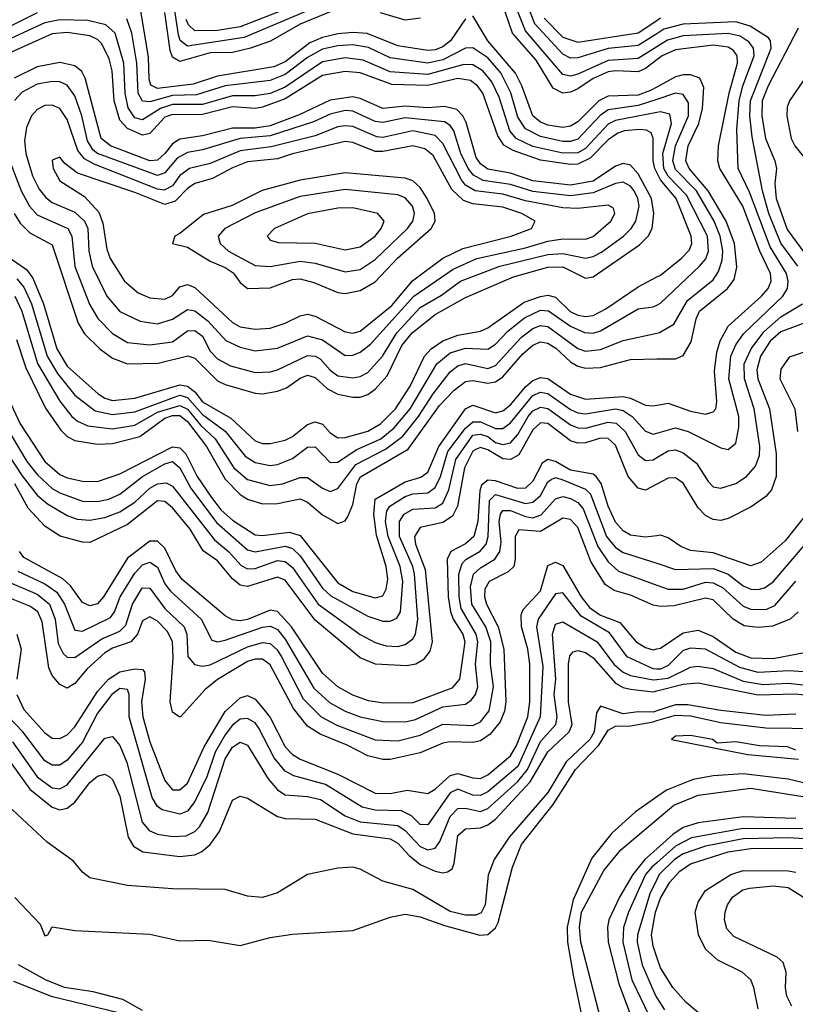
# Model space of a CAD drawing. Header units: inches. Extents: x 884549 to 1028252, y 526810 to 653624.
# Tile 239 of 256: x 908303 to 910369, y 601605 to 604226. Entities that reach past the tile are written whole.
import ezdxf

# ---------------------------------------------------------------- set-up
doc = ezdxf.new("R2010")
doc.units = ezdxf.units.IN
doc.header["$MEASUREMENT"] = 0
doc.layers.add('A9600', color=7, linetype='Continuous')
doc.layers.add('A9610', color=7, linetype='Continuous')

msp = doc.modelspace()

# ---------------------------------------------------------------- linework, layer by layer
at = {"layer": 'A9600', "color": 5}
for points, elevation in [([(910000, 604188.8), (909950, 604157), (909870, 604149.3), (909790, 604124.3), (909770, 604123.6), (909750, 604134.5), (909675, 604215), (909635.8, 604315.8)], 2640), ([(909130, 604275.2), (908901.1, 604179), (908750, 604155.4), (908730.8, 604170.8), (908726.1, 604186.1), (908710, 604292.2)], 2660), ([(910000, 604153.5), (909950, 604122.7), (909870, 604117.7), (909790, 604081.1), (909770, 604075.3), (909750, 604080.5), (909650, 604196.7), (909606.5, 604306.5)], 2660), ([(909050, 604269), (908890, 604207.4), (908830, 604197.5), (908770, 604196.5), (908752.6, 604212.6), (908746.7, 604226.7)], 2640), ([(910000, 604118.9), (909970, 604096), (909950, 604087), (909890, 604090.3), (909870, 604087), (909830.3, 604069.7), (909790, 604042.2), (909770, 604032.7), (909749.8, 604030), (909723.9, 604043.9), (909678.4, 604118.4), (909615.3, 604190), (909588.4, 604270)], 2680), ([(908350, 604244.5), (908270, 604204.2)], 2740), ([(909490, 604228.7), (909450.3, 604169.7), (909430, 604153.7), (909410, 604145.5), (909390, 604143.7), (909310, 604156.5), (909228.9, 604188.9), (909190, 604192.1), (909150, 604188.2), (909110, 604178.3), (909076, 604164), (909010, 604114), (908979.7, 604100.3), (908830, 604075.8), (908765.5, 604054.5), (908670, 604043.2), (908652, 604051.9), (908647.6, 604067.6), (908646, 604126), (908625.4, 604250)], 2720), ([(909130, 604246.8), (909050, 604214.4), (908970.7, 604169.3), (908918.2, 604150), (908870, 604139), (908810, 604137.5), (908730, 604114.8), (908710, 604126.3), (908704.1, 604144.1), (908690, 604245)], 2680), ([(909370.8, 604230), (909330, 604224.5), (909264.4, 604244.4)], 2680), ([(910000, 604046.7), (909982.8, 604037.2), (909950, 604024.9), (909870, 604022.8), (909845.6, 604010), (909790, 603954.4), (909770, 603943), (909750, 603939.3), (909710, 603945), (909690, 603953.3), (909669.7, 603970), (909640.6, 604050), (909623.4, 604083.4), (909550, 604170), (909510, 604236)], 2720), ([(910000, 603978.8), (909890, 603957.9), (909870, 603948.1), (909810, 603883.4), (909790, 603871.8), (909750, 603870.9), (909670, 603888.3), (909625.5, 603910), (909608.6, 603930), (909579.8, 604019.8), (909560.5, 604060.4), (909537, 604090), (909510, 604106.1), (909486.4, 604106.4), (909390, 604080.1), (909290, 604087.6), (909218.2, 604118.2), (909170, 604124.4), (909110, 604113.8), (909010, 604046.6), (908970, 604029.6), (908930, 604023.5), (908870, 604023.5), (908790, 604000.2), (908710, 604000.3), (908677.8, 603990), (908630, 603959.1), (908610, 603965), (908591.6, 603991.6), (908584.2, 604030), (908580.8, 604110), (908557.1, 604190), (908532.5, 604212.5), (908484.2, 604224.2), (908410, 604225.7), (908370, 604217.3), (908200, 604140)], 2760), ([(910000, 604013.8), (909950, 603997.5), (909870, 603986.2), (909848.7, 603971.3), (909790, 603907.7), (909770, 603901.6), (909750, 603901.8), (909690, 603914.7), (909650, 603935.4), (909630, 603966.3), (909611.5, 604031.5), (909584.5, 604084.5), (909550, 604124.4), (909510, 604151.1), (909490, 604150.5), (909430, 604119.1), (909390, 604110.3), (909290, 604124.7), (909232.3, 604152.3), (909190, 604158.9), (909150, 604156.8), (909110, 604147.5), (909070, 604125.5), (909010, 604079.8), (908970, 604064), (908850, 604049.8), (908774.2, 604025.8), (908710, 604024.2), (908650, 604007.8), (908630, 604009.2), (908618.5, 604030), (908615.4, 604110), (908601.7, 604190), (908588.6, 604228.6)], 2740), ([(909700.1, 604230), (909750, 604179.6), (909790, 604166.5), (909950, 604190.7), (910000, 604223.9)], 2620), ([(910000, 603819), (909994.4, 603830), (909989.8, 603850.2), (909990.5, 603910.5), (909984.7, 603924.7), (909972.3, 603932.3), (909953.6, 603933.6), (909913.6, 603930), (909896.2, 603923.8), (909870, 603906), (909822.3, 603857.7), (909790, 603841.7), (909770, 603840.1), (909690, 603852.3), (909617.5, 603877.5), (909592.4, 603892.4), (909576.7, 603916.7), (909536.5, 604030), (909522.1, 604050), (909503.8, 604063.8), (909470, 604069.1), (909390, 604050.4), (909293.8, 604053.8), (909210, 604084.8), (909170, 604087.9), (909110, 604077.4), (909010, 604014.9), (908950, 603992.8), (908930, 603989.8), (908870, 603994), (908790, 603973.2), (908707.1, 603972.9), (908690, 603966.5), (908650, 603922.8), (908630, 603918.2), (908590, 603936), (908570, 603958.3), (908554.9, 604010), (908549.6, 604090), (908541.6, 604121.6), (908521.5, 604161.5), (908510, 604173.4), (908490, 604183.4), (908430, 604191.5), (908390, 604188), (908239, 604121)], 2780), ([(908288.8, 603710), (908304.1, 603684.1), (908330, 603658.7), (908390, 603626.8), (908458.5, 603418.5), (908476.1, 603390), (908516.4, 603350), (908550, 603325.4), (908590, 603310), (908671.9, 603311.9), (908750.8, 603330.8), (908770, 603324.8), (908830, 603264.6), (908850, 603254.8), (908930, 603232.2), (908950, 603230.3), (908990, 603236.7), (909014.1, 603245.9), (909050, 603271.3), (909070, 603279.8), (909090, 603273.9), (909123.2, 603243.2), (909150, 603229.4), (909190, 603220.9), (909210, 603221.2), (909230, 603227.8), (909250, 603242.1), (909282.2, 603277.8), (909321.1, 603358.9), (909348, 603392), (909410, 603441.2), (909490, 603486.5), (909618.3, 603541.7), (909710, 603566.8), (909750, 603567.8), (909810, 603537.8), (909830, 603541.6), (909953.6, 603626.4), (909976.9, 603650), (909987.6, 603670), (909992.4, 603710), (909986, 603750), (909950, 603815.3), (909930, 603838.4), (909910, 603843.1), (909890, 603835.8), (909830, 603796.3), (909770, 603785.2), (909670, 603796.9), (909610, 603817.1), (909550, 603827.7), (909530, 603842.2), (909519.1, 603859.1), (909492, 603952.1), (909483.2, 603970), (909467.2, 603987.2), (909434.6, 603994.6), (909390, 603991.2), (909330, 603995.4), (909270, 603990), (909210, 604016.6), (909190, 604020.6), (909130, 604012), (909047.1, 603972.9), (908970, 603943.9), (908930, 603937.3), (908870, 603937), (908790, 603916.8), (908730, 603907.6), (908710, 603895.7), (908690, 603869.7), (908670, 603852.5), (908650, 603850), (908545.1, 603890), (908519.8, 603910), (908477.1, 604070), (908468.2, 604088.2), (908450, 604103.1), (908410, 604111.7), (908350, 604100.6), (908288.8, 604070)], 2820), ([(908268.9, 603870), (908307, 603770), (908329.2, 603729.2), (908350, 603706.8), (908431.4, 603670), (908442.3, 603650), (908450, 603568.6), (908488.6, 603468.6), (908510.8, 603430.8), (908550, 603390.4), (908590, 603367), (908650, 603360.4), (908710, 603368.1), (908750, 603398.1), (908770, 603398.5), (908790, 603383.4), (908810, 603343.9), (908830, 603322.9), (908864.4, 603304.4), (908930, 603286.4), (908970, 603288.2), (908990, 603294), (909070, 603331.8), (909090, 603330.5), (909103.1, 603323.1), (909130, 603292.6), (909150, 603277.6), (909190, 603272.6), (909210, 603276.2), (909230, 603286.6), (909269.5, 603330.5), (909307.2, 603392.8), (909370, 603459.9), (909426.9, 603493.1), (909476.7, 603530), (909581.4, 603570), (909710, 603601), (909750, 603603.8), (909810, 603591.5), (909830, 603595.2), (909852.8, 603607.2), (909911.4, 603650), (909931.8, 603670), (909944, 603690), (909953.1, 603730), (909949.5, 603750), (909939.2, 603770), (909930, 603782.7), (909910, 603793.6), (909890, 603790.2), (909830, 603765.5), (909770, 603756.9), (909670, 603768.4), (909610, 603787.4), (909537.5, 603797.5), (909511.9, 603811.9), (909497.5, 603830), (909478.2, 603870), (909459.1, 603930), (909450, 603944.6), (909434.5, 603954.5), (909330, 603965), (909270, 603952.3), (909250, 603955.1), (909190, 603982.9), (909170, 603983.9), (909130, 603974.4), (909085.6, 603954.4), (908970, 603916.8), (908890, 603909.8), (908790, 603879.4), (908750, 603872.3), (908722.9, 603857.1), (908690, 603818), (908670, 603811.5), (908510.3, 603870), (908499.1, 603879.1), (908483.8, 603903.8), (908468.3, 603970), (908450, 604023.1), (908430, 604051.3), (908410, 604060.4), (908390, 604061.9), (908350, 604054.2), (908310, 604032.8), (908289, 604011)], 2840), ([(908270, 603596.8), (908320.9, 603560.9), (908338.1, 603538.1), (908366.4, 603470), (908401.9, 603350), (908430, 603303.7), (908512.3, 603230), (908530, 603218.5), (908550, 603212.7), (908610, 603218.2), (908730, 603254.1), (908750, 603250.4), (908770, 603235.6), (908790, 603209.1), (908865, 603165), (908930, 603104.5), (908950, 603097.6), (908970, 603097.4), (909010, 603106.7), (909030, 603116.4), (909070, 603148.3), (909090, 603155.5), (909110, 603149.7), (909130, 603126.2), (909150, 603113.2), (909170, 603113.6), (909230, 603130.5), (909263.9, 603150), (909304.2, 603190), (909343.3, 603250), (909380.8, 603330), (909398.7, 603350), (909430, 603371.2), (909470, 603386.3), (909530, 603397), (909550, 603405.3), (909646.3, 603473.7), (909690, 603489.1), (909710, 603492.5), (909730, 603487.6), (909769.5, 603449.5), (909790, 603439.3), (909810, 603435.9), (909830, 603438.6), (909863.8, 603456.2), (909950, 603514.6), (910000, 603541.1)], 2780), ([(908295.8, 603535.8), (908314.1, 603514.1), (908334.2, 603470), (908375.9, 603330), (908404.1, 603284.1), (908450, 603226.7), (908504.5, 603184.5), (908550, 603174.7), (908610, 603181.8), (908730, 603226.3), (908750, 603220), (908790, 603175.2), (908850, 603130.7), (908904, 603064), (908930, 603047.4), (908970, 603039.5), (908990, 603041.6), (909030, 603057.7), (909070, 603087.6), (909090, 603088.9), (909130, 603046.9), (909150, 603047.7), (909198.9, 603081.1), (909264.5, 603110), (909300.6, 603139.4), (909342.7, 603190), (909413.7, 603310), (909450, 603339.2), (909490, 603351.7), (909550, 603348.9), (909570, 603361.8), (909603.4, 603396.6), (909647.6, 603432.4), (909690, 603452.4), (909711.3, 603451.3), (909770, 603409.8), (909807, 603393), (909830, 603391.6), (909850, 603397.4), (909950, 603456), (909990, 603461.6), (910000, 603466.3)], 2760), ([(908290.2, 603490), (908309.2, 603450), (908350.6, 603310.6), (908410.2, 603210.2), (908442, 603170), (908457.3, 603157.3), (908485, 603145), (908550, 603136.4), (908610, 603147), (908670, 603181), (908730, 603198.6), (908750, 603189.1), (908785.9, 603145.9), (908823.8, 603110), (908873, 603033), (908910, 603002.1), (908970, 602985.6), (909002.8, 602990), (909050, 603007.3), (909070, 603007.2), (909110, 602978.7), (909130, 602970.1), (909150, 602978), (909198.4, 603041.6), (909277.5, 603082.5), (909323.1, 603116.9), (909365.5, 603170), (909404.2, 603230), (909450, 603288.4), (909470, 603304.6), (909490, 603311), (909550, 603297.1), (909570, 603305.1), (909639.3, 603380.7), (909670, 603403.5), (909690, 603411.8), (909710, 603408.9), (909790, 603350.3), (909810, 603343.5), (909850, 603347.6), (909910, 603372.3), (910000, 603391.7)], 2740), ([(908294.7, 603374.7), (908319.4, 603299.4), (908371.9, 603191.9), (908412.9, 603132.9), (908430, 603116.2), (908450, 603105.9), (908510, 603095.9), (908550, 603097.7), (908623.3, 603116.7), (908690, 603165.3), (908710, 603172), (908730, 603172.1), (908750, 603156.6), (908800.3, 603090), (908850, 603003.2), (908890, 602961.8), (908910, 602949.4), (908950, 602937.2), (908990, 602937.7), (909050, 602950.1), (909070, 602941.9), (909110, 602908), (909150, 602884.9), (909170, 602891.9), (909176.7, 602903.3), (909190, 602935), (909201.3, 602990), (909211.2, 603008.8), (909337.4, 603082.6), (909421.3, 603198.7), (909459.8, 603240.2), (909490, 603262.9), (909510, 603265.3), (909550, 603258.8), (909570, 603261.7), (909590, 603275.4), (909643.5, 603336.5), (909670, 603360), (909690, 603368), (909710, 603364.9), (909731.4, 603351.4), (909770, 603315.6), (909790, 603303.3), (909810, 603298), (909850, 603300.2), (909930, 603321.7), (910000, 603322.8)], 2720), ([(908248.6, 603268.6), (908304, 603150), (908369.8, 603050), (908410, 603015.3), (908430, 603006.3), (908470, 602997.6), (908510, 602996.9), (908570, 603017.4), (908710, 603089.3), (908730, 603086.2), (908745.6, 603070), (908775.6, 603010), (908813.8, 602953.8), (908840, 602920), (908870, 602893.3), (908930, 602854.9), (908950, 602853.1), (909021.9, 602861.9), (909050, 602853), (909150, 602726.5), (909190, 602703.5), (909250, 602686.6), (909270, 602692.1), (909279.1, 602710), (909283.2, 602736.8), (909279, 602770), (909253.7, 602853.7), (909246.5, 602910), (909250.1, 602949.9), (909330, 602996), (909371.6, 603008.4), (909390, 603021.2), (909419, 603090), (909490, 603190.4), (909510, 603199.7), (909570, 603179.3), (909590, 603184.8), (909610, 603200.9), (909650.8, 603249.2), (909670, 603265.3), (909690, 603273.9), (909710, 603270.8), (909770, 603229.2), (909810, 603216.1), (909910, 603222.6), (909930, 603218.3), (909970, 603199.6), (909990, 603198.4), (910000, 603200.2)], 2680), ([(908237.8, 603190), (908322, 603050), (908350, 603015.6), (908390, 602978.4), (908410, 602966.7), (908470, 602944.7), (908510, 602943.2), (908540.6, 602950), (908570, 602963), (908630, 603010), (908690, 603044.1), (908710.3, 603050.3), (908730, 603032.6), (908758.7, 602978.7), (908827.1, 602887.1), (908910, 602815.1), (908930, 602809.8), (909010, 602824.8), (909030, 602818.5), (909050, 602798.5), (909110, 602712.7), (909132.1, 602692.1), (909230, 602637.9), (909270, 602625), (909290, 602625.2), (909307.3, 602632.7), (909317.4, 602650), (909323.8, 602730), (909316.6, 602770), (909284.5, 602850), (909277.5, 602890), (909281.1, 602918.9), (909288.9, 602931.1), (909330, 602956.5), (909350, 602963.4), (909390, 602966.7), (909410, 602980.4), (909424, 603010), (909443.5, 603076.5), (909490, 603138.5), (909510, 603155.3), (909530, 603155.1), (909570, 603137.8), (909590, 603138.1), (909610, 603153.2), (909670, 603225.9), (909690, 603234.1), (909710, 603231.2), (909770, 603188), (909790, 603179.1), (909810, 603176.6), (909889.7, 603189.7), (909910, 603185.5), (909934, 603170), (909970, 603130.5), (909990, 603122.2), (910000, 603125)], 2660), ([(908210, 603162.1), (908310, 603011.9), (908350, 602960.4), (908377.1, 602937.1), (908430, 602905.8), (908456.1, 602896.1), (908490, 602894), (908530, 602901.2), (908570, 602915.7), (908610, 602941.2), (908650, 602979), (908670, 602990.3), (908693.1, 602993.1), (908710, 602984.5), (908821.6, 602841.6), (908859.2, 602810), (908893.3, 602773.3), (908910, 602764.5), (908930, 602765.4), (908990, 602786.5), (909010, 602783.3), (909030, 602767.8), (909097.6, 602670), (909210, 602589.4), (909250, 602568.2), (909279.3, 602559.3), (909310, 602557.5), (909330, 602563), (909350, 602578.1), (909357.6, 602590), (909363.7, 602630), (909354.4, 602750), (909350.2, 602770.2), (909314.6, 602850), (909314.2, 602890), (909326.9, 602910), (909350, 602923.1), (909410, 602926.2), (909430, 602938.9), (909445.8, 602974.2), (909464.5, 603055.5), (909510, 603119.6), (909530, 603122.8), (909550, 603116.6), (909570, 603100.7), (909590, 603095.1), (909610, 603099.6), (909630, 603121.5), (909657, 603170), (909670, 603184.7), (909690, 603194.6), (909710, 603190.9), (909770, 603147.5), (909790, 603139.2), (909810, 603138.2), (909870, 603154.8), (909891.9, 603151.9), (909915.4, 603130), (909950, 603067.4), (909970, 603052.6), (909990, 603054.4), (910000, 603060.4)], 2640), ([(910000, 602989.6), (909970, 602973.6), (909950, 602979), (909923.7, 603010), (909890, 603093.5), (909870, 603111.5), (909850, 603111.7), (909810, 603099.4), (909790, 603098.4), (909770, 603104.7), (909710, 603151), (909690, 603152.4), (909670, 603134.2), (909632.1, 603067.9), (909610, 603055.1), (909590, 603056.8), (909550, 603080.8), (909530, 603087.4), (909518.1, 603081.9), (909510, 603077.4), (909487.4, 603032.6), (909468.7, 602931.3), (909456, 602904), (909430, 602887.3), (909370, 602874.5), (909354.7, 602850), (909357.4, 602830), (909382.8, 602762.8), (909401.3, 602570), (909395.1, 602544.9), (909378.1, 602521.9), (909357.8, 602510), (909333.9, 602506.1), (909250.7, 602510.7), (909210, 602526.8), (909090, 602627.5), (909010, 602733.7), (908990, 602742), (908910, 602717.1), (908890, 602720.9), (908870, 602737.7), (908830, 602785.3), (908792, 602812), (908757.1, 602870), (908710, 602926.3), (908690, 602943.1), (908670, 602945), (908590, 602882.4), (908490, 602833.9), (908470, 602835), (908410.8, 602850.8), (908370, 602877.3), (908325.3, 602925.3), (908290.5, 602990)], 2620), ([(910000, 602852.2), (909970, 602848.8), (909930, 602854), (909910, 602865.3), (909890, 602888.3), (909870, 602931.1), (909851.6, 602991.6), (909838.5, 603010), (909830, 603016.2), (909770, 603026.6), (909730, 603049.5), (909710, 603055.4), (909694.7, 603045.3), (909670, 602997.5), (909650, 602979.3), (909630, 602977.8), (909570, 602998.4), (909550, 603000.1), (909533.4, 602986.6), (909528.2, 602971.8), (909523.6, 602890), (909512.3, 602850), (909490, 602830.3), (909451.3, 602810), (909441.3, 602790), (909444.4, 602690), (909450.2, 602650.2), (909457.9, 602630), (909483.4, 602590), (909488.3, 602570), (909474.8, 602470), (909453.7, 602446.3), (909350, 602407.3), (909273.3, 602406.7), (909232.5, 602412.5), (909190, 602427.7), (909150.2, 602450.2), (909110, 602486.4), (909027.1, 602610), (908990, 602650.7), (908970, 602654), (908910, 602628.9), (908890, 602625.7), (908870, 602628.2), (908850, 602638.6), (908735.7, 602735.7), (908719.1, 602759.1), (908690, 602819.2), (908670, 602838.2), (908650, 602837.4), (908590, 602792.6), (908526.7, 602690), (908510, 602670.8), (908490, 602665.6), (908470, 602674.3), (908438.5, 602718.5), (908417.8, 602737.8), (908314.3, 602794.2), (908302.5, 602810)], 2580), ([(908298.3, 602758.3), (908370, 602724.4), (908401.6, 602701.6), (908422.2, 602670), (908450, 602601.2), (908470, 602598.1), (908545.2, 602634.8), (908555.9, 602650), (908570.8, 602690), (908610, 602752.4), (908630, 602775.1), (908650, 602781.9), (908670, 602768.3), (908690, 602723.9), (908704.4, 602704.4), (908786.1, 602630), (908814.6, 602574.6), (908829.5, 602569.5), (908850, 602573.8), (908950, 602608.8), (908971.3, 602611.3), (908990, 602602.5), (909010, 602577.2), (909086.1, 602446.1), (909128.6, 602408.6), (909170, 602385.2), (909210, 602369.8), (909270, 602357.4), (909330, 602356.7), (909356.9, 602363.1), (909430, 602396.8), (909490, 602403.9), (909505.9, 602414.1), (909517.2, 602430), (909522.9, 602450), (909516.6, 602510), (909523.4, 602570), (909519.1, 602590), (909478.5, 602658.5), (909473.2, 602690), (909472.5, 602750), (909481.4, 602778.6), (909491, 602789), (909529.2, 602810.8), (909545.4, 602830), (909551.1, 602850), (909554.1, 602945.9), (909570, 602961.9), (909650, 602938.4), (909670, 602941.3), (909690, 602959.3), (909710, 602995.4), (909718.3, 603001.7), (909730, 603007.3), (909750, 603001.2), (909810, 602975.9), (909823.3, 602963.3), (909866.1, 602850), (909890, 602821.1), (909910, 602807.7), (910000, 602778.8)], 2560), ([(908270.6, 602730.6), (908350, 602696.3), (908382.2, 602670), (908397.4, 602630), (908405.5, 602565.5), (908418.8, 602538.8), (908430, 602528.6), (908450, 602528.5), (908522.1, 602577.9), (908570, 602598.4), (908585.6, 602614.4), (908603.2, 602670), (908627.2, 602710), (908630, 602713.7), (908650, 602712.6), (908690, 602658.3), (908741, 602610), (908748, 602590), (908750.5, 602530.5), (908769.1, 602509.1), (908790, 602505.2), (908810, 602509), (908910, 602556.1), (908950, 602568.1), (908970, 602565.2), (908988.4, 602548.4), (909000.1, 602530), (909058.1, 602418.1), (909105.8, 602370), (909147.9, 602347.9), (909250, 602309.3), (909310, 602306), (909370, 602321), (909430, 602350.8), (909510, 602346.8), (909530, 602356.5), (909553.5, 602386.5), (909565, 602450), (909556.6, 602510), (909557.5, 602570), (909544.7, 602610), (909507.6, 602670), (909504.1, 602715.9), (909511.6, 602750), (909530, 602766.8), (909568.2, 602790), (909581.4, 602810), (909585.2, 602834.8), (909580, 602890), (909583.2, 602910), (909590, 602919.6), (909610, 602919.7), (909650, 602903.3), (909670, 602900.1), (909692.1, 602907.9), (909730, 602950.4), (909750, 602956.7), (909770, 602951.3), (909790, 602940.7), (909804.2, 602924.2), (909843.2, 602823.2), (909870, 602783.2), (909897.6, 602757.6), (910000, 602720.9)], 2540), ([(910000, 602665.3), (909990, 602667.1), (909930, 602694), (909886.5, 602706.5), (909862.7, 602722.7), (909824, 602784), (909790, 602873.8), (909770, 602895.8), (909750, 602899.3), (909690, 602863.7), (909632.3, 602867.7), (909622.4, 602850), (909623.1, 602790), (909618.7, 602770), (909603.9, 602756.1), (909553.3, 602730), (909542.3, 602710), (909541.4, 602690), (909546.5, 602670), (909577.2, 602610), (909592.5, 602550), (909598, 602410), (909594.7, 602385.3), (909583, 602357), (909556, 602324), (909530, 602306.3), (909510, 602301.4), (909450, 602303.4), (909430, 602299.8), (909370, 602274.5), (909290, 602256.7), (909270, 602256.6), (909230, 602266.7), (909175.1, 602295.1), (909103.7, 602323.7), (909070, 602345.1), (909032.6, 602392.7), (908970, 602508.7), (908950, 602523.6), (908930, 602523.9), (908910, 602517.6), (908830.1, 602469.9), (908797.3, 602442.7), (908731.2, 602370), (908727.4, 602370), (908710, 602382.8), (908704, 602410), (908711.9, 602528.1), (908710.2, 602570.2), (908697.2, 602597.2), (908670, 602624.6), (908650, 602636.4), (908630, 602625.4), (908617, 602590), (908598.7, 602570), (908550, 602552.6), (908530, 602540.9), (908482.5, 602497.5), (908450, 602458.6), (908430, 602446.2), (908410, 602456), (908390, 602479.8), (908380.6, 602500.6), (908362.9, 602622.9), (908351.6, 602650), (908330, 602665.1), (908254.5, 602694.5)], 2520), ([(908295.9, 602430), (908313.9, 602390), (908370, 602327.9), (908390, 602313.6), (908410, 602312.4), (908430, 602322.5), (908450, 602343.1), (908510, 602437.3), (908540, 602470), (908570, 602489.7), (908610, 602497.9), (908630, 602496.5), (908635.8, 602490), (908637.6, 602470), (908627.9, 602410), (908631.1, 602370), (908650, 602303.8), (908690, 602200.5), (908710, 602175.4), (908730, 602175.5), (908750, 602193.3), (908794.5, 602290), (908850, 602384.2), (908890, 602420.7), (908910, 602426.8), (908930, 602417.4), (908950, 602393.7), (908970, 602368.6), (909010, 602290.7), (909030, 602270.1), (909050, 602257.3), (909150, 602217.3), (909250, 602167.3), (909290, 602165.6), (909335.3, 602175.3), (909390, 602165.8), (909410, 602177.7), (909450, 602213.9), (909470, 602219.7), (909510, 602207.7), (909530, 602206.3), (909550, 602216), (909610, 602266.5), (909625.8, 602294.2), (909656.1, 602370), (909661.5, 602410), (909661.5, 602510), (909656.5, 602550), (909639.7, 602610), (909638.5, 602641.5), (909643.7, 602656.3), (909690, 602705.6), (909710, 602772.9), (909730, 602781.5), (909750, 602773.1), (909798.3, 602690), (909820.7, 602660.8), (909850, 602641.2), (909901.5, 602621.5), (909945.3, 602570), (909970, 602554.6), (909990, 602548.6), (910000, 602550.9)], 2480), ([(910000, 602497.2), (909990, 602497.6), (909921.3, 602530), (909873.8, 602593.8), (909798.5, 602638.5), (909750, 602700.3), (909730, 602697.3), (909684.1, 602630), (909679.7, 602610), (909696.2, 602503.8), (909689.6, 602370), (909630, 602237.8), (909550, 602170.5), (909530, 602160.9), (909510, 602161.5), (909470, 602177.2), (909450, 602167.9), (909390, 602082.5), (909370, 602083.4), (909346.4, 602106.4), (909319.8, 602119.8), (909250, 602121.7), (909215, 602130), (909117.7, 602190), (909032.9, 602212.9), (909010, 602225.9), (908980.7, 602260.7), (908940.4, 602340.4), (908930, 602353.8), (908910, 602365.6), (908890, 602363.9), (908870, 602347.7), (908850, 602321.9), (908823.9, 602276.1), (908801.8, 602210), (908770, 602144.5), (908750, 602118.7), (908729.2, 602110.8), (908682.2, 602122.2), (908670, 602131), (908655.6, 602155.6), (908595, 602370), (908594.3, 602430), (908590, 602442.8), (908570, 602445.7), (908548.9, 602430), (908510, 602379.5), (908470, 602302.6), (908430, 602254.8), (908410, 602241.7), (908390, 602241.8), (908370, 602252.9), (908311.9, 602330), (908273.6, 602370)], 2460), ([(908283.6, 602303.6), (908350, 602210.4), (908390, 602181.3), (908410, 602178.8), (908430, 602189.4), (908530, 602313.4), (908550, 602317.6), (908570, 602293.6), (908588.8, 602248.8), (908629.5, 602089.5), (908647.7, 602067.7), (908670, 602057.8), (908710, 602051.2), (908746.9, 602053.1), (908770, 602065.2), (908782.4, 602077.6), (908804.6, 602115.4), (908850, 602258.2), (908870, 602289.7), (908890, 602302.3), (908910, 602294.7), (908964.8, 602204.8), (908990, 602175.4), (909010, 602162.6), (909070, 602157.8), (909104.1, 602150), (909170, 602106.9), (909210, 602091), (909310, 602080.9), (909330, 602067.2), (909370, 602024.7), (909390, 602016.3), (909410, 602020.5), (909421.8, 602038.2), (909450, 602104.7), (909470, 602126.3), (909490, 602127), (909530, 602118.4), (909550, 602125.7), (909630, 602197.9), (909655.5, 602230), (909690, 602304.6), (909730.7, 602350), (909734.1, 602370), (909726.6, 602430), (909731.4, 602470), (909722.4, 602590), (909730, 602616.6), (909750, 602622.9), (909841.5, 602570), (909885.7, 602510), (909910, 602488.8), (909930, 602480.1), (909990, 602468.2), (910000, 602469.5)], 2440), ([(908295.5, 602590), (908307.2, 602550), (908295.6, 602470)], 2480), ([(908266.4, 602266.4), (908330, 602178), (908390, 602129.8), (908410, 602122.9), (908430, 602126.9), (908450, 602143.3), (908490, 602195.4), (908510, 602212.3), (908530, 602217.3), (908542, 602210), (908550, 602203), (908570, 602159), (908591.7, 602050), (908606.1, 602026.1), (908630.9, 602010.9), (908730, 601998.7), (908770, 602003.1), (908788.4, 602011.6), (908810, 602030.1), (908835, 602065), (908870, 602147.9), (908890, 602159), (908910, 602153.2), (908990, 602104.6), (909010, 602099.8), (909090, 602097.9), (909190, 602059.1), (909290, 602045.3), (909310, 602033.9), (909340.7, 602000.7), (909370, 601977.4), (909410, 601958.9), (909430, 601954.5), (909442.9, 601957.1), (909454.5, 601965.5), (909459.8, 601980.2), (909470, 602054.2), (909490, 602072), (909530, 602074.4), (909550, 602082.6), (909570, 602098), (909662.5, 602197.5), (909710, 602277.3), (909766.4, 602330), (909774.2, 602350), (909764.6, 602410), (909765, 602510), (909767.9, 602532.1), (909777.1, 602542.9), (909790, 602546.8), (909810, 602541.3), (909830, 602527.6), (909890, 602459.9), (909910, 602447.8), (909930, 602443.8), (909990, 602436.6), (910000, 602439.2)], 2420), ([(910000, 602385.7), (909990, 602382.3), (909950, 602383.4), (909910, 602378), (909850, 602398.8), (909839.2, 602380.8), (909833, 602330), (909821.9, 602310), (909758.5, 602250), (909710, 602168.8), (909606.9, 602050), (909566.7, 601990), (909551.2, 601948.8), (909543.2, 601870), (909531.8, 601848.2), (909517.5, 601842.5), (909490, 601842), (909450, 601851.9), (909350, 601910.2), (909270, 601932.6), (909210, 601964.5), (909190, 601970.1), (909150, 601967.4), (909069.9, 601950.1), (908990, 601902), (908950, 601889.5), (908910, 601892.9), (908850, 601910.4), (908710, 601912.6), (908590, 601921.4), (908490, 601941.6), (908470, 601956.3), (908446, 601986), (908376.7, 602036.7), (908283.2, 602123.2)], 2380), ([(908290, 601888.8), (908358, 601818), (908370, 601787.3), (908378, 601790), (908390, 601811), (908450, 601801.1), (908650, 601791.3), (908730, 601774), (908804.8, 601775.2), (908890, 601761.6), (908970, 601783), (909030, 601791.9), (909190, 601801.1), (909290, 601836.5), (909330, 601844.6), (909370, 601837.8), (909434.3, 601814.3), (909528.9, 601788.9), (909550, 601791.1), (909570, 601808.2), (909577, 601823), (909615.8, 601970), (909639.2, 602030), (909723.6, 602136.4), (909783.7, 602230), (909845.6, 602294.4), (909870, 602334.5), (909890, 602344.9), (909930, 602346.6), (909990, 602357), (910000, 602360)], 2360), ([(910000, 602156.9), (909943, 602117), (909879.8, 602060.2), (909826.5, 601993.5), (909777.3, 601882.7), (909760.8, 601810), (909762.4, 601770), (909777.8, 601677.8), (909804.4, 601550)], 2360), ([(909890.8, 601410), (909797.8, 601770), (909793.6, 601810), (909799.5, 601850), (909858.5, 601961.5), (909904, 602016), (910000, 602096.9)], 2380), ([(910000, 602018.3), (909968.4, 601990), (909936.3, 601950), (909900.2, 601890), (909872.4, 601830), (909868.2, 601810), (909870.4, 601770), (909899, 601659), (909930, 601576.4), (909950, 601534), (909990.9, 601470), (909997.8, 601410), (910000, 601403.8)], 2420), ([(910000, 601981.9), (909986.4, 601970), (909970, 601950.2), (909924.4, 601850), (909910.8, 601809.2), (909909.6, 601770), (909933.7, 601670), (909977.5, 601577.5), (910000, 601551)], 2440), ([(910000, 601937.4), (909981.4, 601898.6), (909948.1, 601790), (909947.9, 601770), (909961, 601710), (909995.1, 601630), (910000, 601622.3)], 2460), ([(910000, 601730.7), (909990, 601759.2), (909986.2, 601790), (909996.4, 601850), (910000, 601860)], 2480), ([(908630, 601588), (908577.5, 601617.5), (908498.4, 601638.4), (908422.9, 601650), (908371.9, 601670), (908299.9, 601710)], 2360), ([(908286.2, 601666.2), (908386.8, 601626.8), (908570, 601581.9)], 2380)]:
    msp.add_lwpolyline(points, dxfattribs=dict(at, elevation=elevation))
for points, elevation in [([(908390, 603998.8), (908370, 603997.4), (908350, 603987.3), (908334.3, 603970), (908321, 603939), (908316.2, 603903.8), (908319.4, 603870), (908337.1, 603810), (908354.7, 603774.7), (908372.4, 603752.4), (908390, 603739.6), (908450, 603713.6), (908475.9, 603690), (908484.5, 603670), (908487.2, 603610), (908496.1, 603570), (908535.5, 603490), (908570, 603448.9), (908623.6, 603423.6), (908670, 603416.8), (908710, 603428.9), (908750, 603454.1), (908770, 603451), (908804.2, 603424.2), (908852.2, 603372.2), (908890, 603354.5), (908930, 603344.1), (908990, 603351.5), (909070, 603384.1), (909110, 603373.8), (909170, 603332.4), (909190, 603333.1), (909210, 603341.2), (909237.4, 603362.6), (909353.1, 603490), (909457.7, 603562.3), (909520.8, 603590), (909650, 603618.3), (909710, 603636.3), (909750, 603642.7), (909810, 603642), (909830, 603648.9), (909877.4, 603690), (909888.2, 603710), (909884.3, 603724.3), (909870, 603732.5), (909790, 603723.7), (909750, 603725.2), (909650, 603743.5), (909590, 603761.4), (909516.2, 603770), (909490, 603785.9), (909479.4, 603799.4), (909430, 603896.6), (909410, 603917.3), (909350, 603930), (909270, 603912.7), (909254.3, 603914.3), (909190, 603941.5), (909170, 603943.9), (909150, 603941.1), (909090, 603917.2), (908972.7, 603887.3), (908890, 603877.1), (908810, 603843.1), (908755.3, 603830), (908730, 603811.4), (908710, 603783.8), (908687.6, 603772.4), (908670, 603775.3), (908501.4, 603841.4), (908475.5, 603855.5), (908458, 603878), (908430, 603960.2), (908409.8, 603990)], 2860), ([(909170, 603902), (909030, 603869.1), (908990, 603855.6), (908910, 603847.6), (908870, 603832), (908817, 603803), (908770, 603790), (908750, 603776.7), (908717.3, 603742.7), (908690, 603733.9), (908610, 603766.2), (908457.5, 603817.5), (908423.3, 603843.3), (908410, 603860.3), (908390, 603852), (908392.3, 603830), (908410, 603796.8), (908475.3, 603755.3), (908513.6, 603713.6), (908524.7, 603684.7), (908535.5, 603615.5), (908544.4, 603590), (908582.3, 603530), (908618.9, 603498.9), (908650, 603485.4), (908690, 603482.1), (908710, 603492.1), (908730, 603515.1), (908750, 603521.5), (908770, 603513.1), (908870, 603420.2), (908890, 603408.7), (908930, 603401.8), (908970, 603404.6), (909010, 603417.8), (909050, 603437.9), (909070, 603441.7), (909090, 603436.6), (909170, 603394.7), (909190, 603391.2), (909210, 603397.1), (909294.5, 603465.5), (909349.3, 603530.7), (909430, 603590.8), (909483.4, 603616.6), (909611.7, 603650), (909665.8, 603670), (909676.2, 603690), (909640.6, 603710), (909590, 603727.1), (909510, 603735.5), (909484.7, 603744.7), (909454.4, 603774.4), (909404.3, 603864.3), (909382.3, 603882.3), (909350.5, 603890.5), (909270, 603874.9), (909250, 603875.1), (909190, 603899.2)], 2880), ([(909170, 603818.6), (909050, 603798.8), (908948.7, 603771.3), (908868.8, 603731.2), (908792.4, 603707.6), (908730, 603656.7), (908715.9, 603650), (908710.4, 603630.4), (908750, 603620.6), (908810, 603583.2), (908850, 603566.2), (908871.7, 603551.7), (908890, 603526.4), (908910, 603510.4), (908970, 603512.5), (909030, 603534.1), (909050, 603535.9), (909086.2, 603526.2), (909150, 603499.4), (909170, 603497.3), (909210, 603505.3), (909250, 603528), (909308.9, 603591.1), (909399.3, 603670), (909409.9, 603690), (909408.2, 603710), (909388.4, 603750), (909370, 603779.2), (909350, 603797.4), (909330, 603803.9)], 2920), ([(909170, 603773.6), (909050, 603755.6), (908930, 603711.6), (908849.4, 603670), (908831.3, 603650), (908837.3, 603630), (908859.6, 603610), (908930, 603571.3), (908970, 603569.2), (909050, 603583), (909090, 603577.9), (909170, 603554.4), (909210, 603560.8), (909250, 603588), (909335.7, 603670), (909350.2, 603690), (909354.6, 603710), (909349.7, 603729.7), (909330, 603752), (909310, 603759.7)], 2940), ([(909190, 603724.9), (909150, 603724.4), (909070, 603708.8), (908981.6, 603670), (908961.8, 603650), (908970, 603639.1), (908992.6, 603632.6), (909090, 603631.5), (909170, 603613.6), (909210, 603621.7), (909249.9, 603650), (909266.2, 603670), (909273.9, 603690), (909257.1, 603710)], 2960)]:
    msp.add_lwpolyline(points, close=True, dxfattribs=dict(at, elevation=elevation))
at = {"layer": 'A9610', "color": 5}
for points, elevation in [([(910000, 604223.9), (910010, 604230.6)], 2620), ([(910375.2, 603570), (910330, 603631.3), (910298, 603710), (910281, 603770), (910254.1, 603914.1), (910247.9, 603970), (910249.4, 604010), (910304.5, 604150), (910302.9, 604170), (910297.4, 604177.4), (910248.8, 604208.8), (910210, 604220.1), (910070, 604214.2), (910019, 604201), (910000, 604188.8)], 2640), ([(910000, 603125), (910050, 603139.1), (910083.5, 603130), (910170, 603086.1), (910190, 603081.9), (910210, 603099), (910218.3, 603141.7), (910218.3, 603170), (910191.7, 603270), (910196.8, 603330), (910210, 603360.3), (910230.5, 603390), (910335.2, 603490), (910347.8, 603510), (910349.3, 603530), (910344.9, 603550), (910301.4, 603621.4), (910247.2, 603767.2), (910216.3, 603830), (910213.4, 603933.4), (910219.2, 604010), (910229.2, 604050), (910258.9, 604130), (910257.5, 604150), (910246.3, 604166.3), (910222.3, 604182.3), (910190, 604189.6), (910070, 604182.7), (910028.8, 604171.2), (910000, 604153.5)], 2660), ([(910376.7, 604203.3), (910296.6, 604050), (910280.8, 604010), (910279.7, 603970), (910289, 603910), (910314.4, 603850), (910318.5, 603830), (910314, 603790), (910318, 603750), (910347.5, 603667.5), (910404.2, 603590)], 2620), ([(910000, 603200.2), (910030, 603205.3), (910090, 603184.3), (910130, 603176.3), (910150, 603182.1), (910156.7, 603190), (910159.9, 603210), (910153.6, 603290), (910159.4, 603340.6), (910168.7, 603371.3), (910190.2, 603410), (910279, 603490), (910296.7, 603510), (910304.5, 603530), (910302.7, 603550), (910274.7, 603610), (910229.1, 603730), (910167.6, 603830), (910162, 603850), (910164.3, 603890), (910192.5, 604030), (910214.8, 604110), (910214.1, 604130), (910204.2, 604144.2), (910190, 604153.3), (910150, 604158.4), (910050, 604145.8), (910014.5, 604130), (910000, 604118.9)], 2680), ([(910000, 603322.8), (910050, 603323.5), (910070, 603332.4), (910091.8, 603368.2), (910104.9, 603430), (910113.5, 603450), (910188, 603510), (910205.8, 603534.2), (910213.1, 603566.9), (910206.7, 603630), (910184.2, 603690), (910136.6, 603770), (910086.5, 603830), (910077.2, 603850), (910083, 603890), (910111.8, 603950), (910122, 603990), (910125.1, 604045.1), (910114.1, 604070), (910090, 604079), (910070, 604078.8), (910050, 604074.2), (910000, 604046.7)], 2720), ([(910390, 604063.5), (910352.9, 604010), (910347, 603993), (910346.5, 603970), (910357.8, 603910), (910367.7, 603890), (910399.3, 603850)], 2580), ([(910000, 603391.7), (910006.9, 603393.1), (910044.9, 603415.1), (910081.5, 603478.5), (910150, 603533.8), (910164.3, 603555.7), (910174, 603586), (910175.7, 603610), (910168.8, 603650), (910152.6, 603690), (910105.2, 603770), (910050, 603827), (910042.6, 603850), (910049.5, 603890), (910084.5, 603970), (910084.4, 604004.4), (910070, 604026.8), (910050, 604030.2), (910000, 604013.8)], 2740), ([(910000, 603466.3), (910010, 603471), (910114, 603570), (910130.6, 603589.4), (910137.6, 603610), (910134.6, 603650), (910079.2, 603759.2), (910030, 603809.1), (910018.8, 603830), (910016, 603870), (910039.4, 603950), (910034.3, 603974.3), (910010, 603980.6), (910000, 603978.8)], 2760), ([(910000, 603541.1), (910010, 603546.3), (910065.1, 603590), (910086.6, 603613.4), (910092.8, 603630), (910091.4, 603650), (910051.3, 603750), (910010, 603799.4), (910000, 603819)], 2780), ([(910000, 603060.4), (910030, 603078.3), (910050, 603080.9), (910070, 603072.6), (910105.8, 603045.8), (910136.3, 602996.3), (910150, 602982.2), (910170, 602978.6), (910210, 602991.3), (910239.1, 603010), (910262.4, 603037.6), (910273.8, 603066.2), (910274.6, 603090), (910259.4, 603190), (910233.1, 603270), (910232.8, 603310), (910251.1, 603350), (910285.1, 603394.9), (910330, 603435), (910387.9, 603470)], 2640), ([(910413.9, 603426.1), (910330, 603394.7), (910302.1, 603370), (910275.8, 603330), (910266.5, 603293.5), (910268.6, 603270), (910300.1, 603190), (910318, 603070), (910317.6, 603010), (910305.2, 602974.8), (910290, 602956.9), (910251.2, 602928.8), (910190, 602898.1), (910170, 602892.7), (910150, 602895.1), (910130, 602906.1), (910110, 602926.3), (910070, 602992.5), (910050, 603006.8), (910030, 603005.6), (910000, 602989.6)], 2620), ([(910390, 603339.7), (910352.6, 603327.4), (910330, 603295.5), (910327.4, 603270), (910367.3, 603190), (910374.2, 603130)], 2580), ([(910390, 602899.3), (910341.7, 602838.3), (910277.8, 602782.2), (910250, 602772.4), (910150, 602807.1), (910090, 602812.5), (910063.7, 602823.7), (910030, 602847), (910010, 602853.4), (910000, 602852.2)], 2580), ([(910000, 602778.8), (910050, 602762.7), (910150, 602765.1), (910189.5, 602749.5), (910230, 602719), (910250, 602710.3), (910270, 602709.2), (910286.3, 602713.7), (910310, 602729.4), (910430, 602869.3)], 2560), ([(910000, 602720.9), (910030.4, 602710), (910070, 602710), (910130, 602728.6), (910150, 602727), (910174.9, 602714.8), (910230, 602664.9), (910250, 602656.6), (910290, 602655.8), (910313.8, 602666.2), (910370, 602731.5)], 2540), ([(910376.6, 602650), (910354.8, 602630), (910308.3, 602611.7), (910270, 602608.1), (910232.3, 602612.3), (910203, 602630), (910150, 602681.9), (910130, 602686), (910045.8, 602665.8), (910010, 602663.6), (910000, 602665.3)], 2520), ([(910000, 602550.9), (910010, 602553.3), (910070, 602593.7), (910110, 602600.8), (910150, 602583.9), (910210, 602542.1), (910250, 602527), (910310, 602525.4), (910397.8, 602542.2)], 2480), ([(910430, 602487.2), (910352.8, 602492.8), (910270, 602488.4), (910221.3, 602501.2), (910130, 602550), (910090, 602552.7), (910070, 602546.5), (910030, 602506.8), (910010, 602496.7), (910000, 602497.2)], 2460), ([(910000, 602469.5), (910030, 602473.2), (910090, 602502), (910110, 602504.7), (910150, 602499.1), (910230, 602465.3), (910283.4, 602456.6), (910350, 602459.6), (910430, 602450.5)], 2440), ([(910000, 602439.2), (910070, 602457.3), (910110, 602460.9), (910270, 602428.5), (910368.5, 602431.5), (910435.9, 602424.1)], 2420), ([(910370, 602377.1), (910290, 602373.6), (910170, 602387.2), (910082.5, 602402.5), (910050, 602402.5), (910000, 602385.7)], 2380), ([(910000, 602360), (910050, 602374.9), (910090, 602372.5), (910170, 602355.1), (910290, 602341), (910430, 602338.8)], 2360), ([(910370, 602281.5), (910347.7, 602290), (910273.1, 602293.1), (910210, 602303.5), (910160.3, 602300.3), (910148, 602310), (910090, 602320.3), (910050, 602319.1), (910039.3, 602310), (910242.7, 602270), (910377.4, 602257.4)], 2340), ([(911790, 601968.2), (911750, 601937.5), (911710, 601923.3), (911610, 601918.1), (911570, 601920.4), (911510, 601934.4), (911430, 601923.3), (911345.4, 601930), (911250, 601956.4), (911010, 601984.6), (910912.8, 602007.2), (910843.1, 602043.1), (910755.4, 602070), (910555.1, 602155.1), (910350, 602203.8), (910230, 602218.1), (910150, 602213), (910096.7, 602203.3), (910025.3, 602174.7), (910000, 602156.9)], 2360), ([(910000, 602096.9), (910045.1, 602134.9), (910110, 602161.9), (910250, 602180), (910510, 602138.3), (910586.8, 602110), (910770, 602024.3), (910850, 601999.9), (910910, 601969.7), (910954.2, 601954.2), (911150, 601922.5), (911250, 601913.8), (911313.6, 601893.6), (911410, 601874.6), (911510, 601874.1), (911570, 601858.1), (911610, 601853.3), (911750, 601885.8), (911776.6, 601903.4), (911833.9, 601966.1)], 2380), ([(910370, 602099.7), (910230, 602103.8), (910110, 602087.6), (910070, 602075.3), (910043, 602057), (910000, 602018.3)], 2420), ([(910390, 602071.8), (910230, 602072.6), (910092.1, 602047.9), (910050, 602025.4), (910000, 601981.9)], 2440), ([(910410, 602044.2), (910350, 602047.8), (910230, 602045.2), (910130, 602025.8), (910070, 602005), (910047.1, 601990), (910006, 601950), (910000, 601937.4)], 2460), ([(910000, 601860), (910010, 601887.8), (910034.4, 601930), (910060.9, 601959.1), (910090, 601978.9), (910190, 602010.4), (910250, 602019.2), (910390, 602020.2)], 2480), ([(910270, 601593.1), (910258.7, 601650), (910250.1, 601670), (910227.1, 601690), (910162.3, 601722.3), (910130, 601751.8), (910111.3, 601790), (910102.4, 601850), (910110, 601876.8), (910130, 601907.7), (910197.2, 601950), (910230, 601961), (910350, 601960.2), (910370, 601956.4)], 2520), ([(910359.9, 601599.9), (910346.2, 601626.2), (910342.5, 601650), (910344.7, 601690), (910336.4, 601716.4), (910320.2, 601730), (910205.3, 601785.3), (910186.2, 601806.2), (910180.3, 601830), (910181.6, 601850), (910188, 601870), (910201.9, 601890), (910228.6, 601910), (910246.4, 601913.6), (910310, 601920.1), (910350, 601916.1), (910414.8, 601874.8)], 2540), ([(910128.2, 601568.2), (910078, 601610), (910042.8, 601650), (910010, 601702.1), (910000, 601730.7)], 2480), ([(910000, 601622.3), (910020.6, 601590)], 2460)]:
    msp.add_lwpolyline(points, dxfattribs=dict(at, elevation=elevation))

doc.saveas('drawing.dxf')
